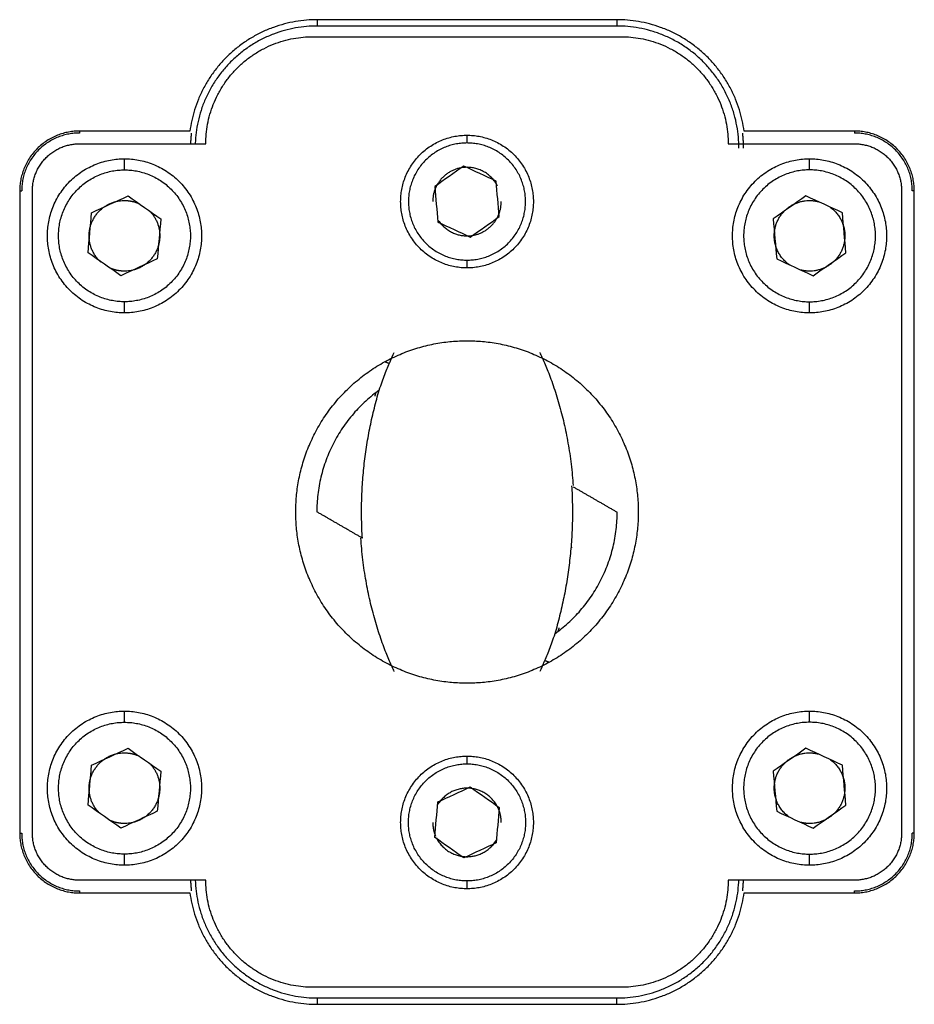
# Model space of a CAD drawing. Header units: millimetres. Extents: x 4946 to 6276, y -4769 to -3439.
# Tile 56 of 195: x 5970 to 6012, y -4546 to -4500. Entities that reach past the tile are written whole.
import ezdxf

# ---------------------------------------------------------------- set-up
doc = ezdxf.new("R2010")
doc.units = ezdxf.units.MM
doc.layers.add('ROXX_NEOmini_FIXTURE', color=7, linetype='Continuous', true_color=0x000000)

msp = doc.modelspace()

# ---------------------------------------------------------------- linework, layer by layer
at = {"layer": 'ROXX_NEOmini_FIXTURE', "color": 18, "lineweight": -3, "true_color": 0x000000}
for points, weights in [([(5984.165, -4499.55), (5978.916, -4499.55), (5978.222, -4504.752)], [1, 0.752423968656, 1]), ([(6004.107, -4504.752), (6003.413, -4499.55), (5998.165, -4499.55)], [1, 0.752423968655, 1]), ([(5984.165, -4499.845), (5978.683, -4499.845), (5978.469, -4505.322)], [1, 0.715122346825, 0.984407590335]), ([(6003.865, -4505.545), (6003.865, -4499.845), (5998.165, -4499.845)], [1, 0.707106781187, 1]), ([(5978.965, -4505.345), (5978.965, -4500.345), (5983.965, -4500.345)], [1, 0.707106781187, 1]), ([(5998.365, -4500.345), (6003.365, -4500.345), (6003.365, -4505.345)], [1, 0.707106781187, 1]), ([(5973.065, -4504.752), (5970.272, -4504.752), (5970.272, -4507.545)], [1, 0.707106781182, 1]), ([(5973.065, -4504.845), (5970.365, -4504.845), (5970.365, -4507.545)], [1, 0.707106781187, 1]), ([(5978.267, -4505.315), (5978.276, -4505.079), (5978.304, -4504.845)], [0.999222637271, 0.998811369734, 1]), ([(5988.065, -4508.045), (5988.065, -4504.945), (5991.165, -4504.945)], [1, 0.707106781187, 1]), ([(5991.165, -4504.945), (5994.265, -4504.945), (5994.265, -4508.045)], [1, 0.707106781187, 1]), ([(6004.025, -4504.845), (6004.067, -4505.194), (6004.067, -4505.545)], [1, 0.998233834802, 1]), ([(6012.058, -4507.545), (6012.058, -4504.752), (6009.265, -4504.752)], [1, 0.707106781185, 1]), ([(6011.965, -4507.545), (6011.965, -4504.845), (6009.265, -4504.845)], [1, 0.707106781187, 1]), ([(5970.865, -4507.545), (5970.865, -4505.345), (5973.065, -4505.345)], [1, 0.707106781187, 1]), ([(6009.265, -4505.345), (6011.465, -4505.345), (6011.465, -4507.545)], [1, 0.707106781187, 1]), ([(5971.565, -4509.645), (5971.565, -4506.045), (5975.165, -4506.045)], [1, 0.707106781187, 1]), ([(5975.165, -4506.045), (5978.765, -4506.045), (5978.765, -4509.645)], [1, 0.707106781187, 1]), ([(6003.565, -4509.645), (6003.565, -4506.045), (6007.165, -4506.045)], [1, 0.707106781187, 1]), ([(6007.165, -4506.045), (6010.765, -4506.045), (6010.765, -4509.645)], [1, 0.707106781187, 1]), ([(5991.165, -4506.445), (5989.565, -4506.445), (5989.565, -4508.045)], [1, 0.707106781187, 1]), ([(5992.59, -4507.318), (5992.145, -4506.445), (5991.165, -4506.445)], [0.874965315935, 0.797556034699, 1]), ([(5991.165, -4511.145), (5988.065, -4511.145), (5988.065, -4508.045)], [1, 0.707106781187, 1]), ([(5994.265, -4508.045), (5994.265, -4511.145), (5991.165, -4511.145)], [1, 0.707106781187, 1]), ([(5991.165, -4509.645), (5992.765, -4509.645), (5992.765, -4508.045)], [1, 0.707106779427, 1]), ([(6008.124, -4508.303), (6008.815, -4508.796), (6008.815, -4509.645)], [0.859352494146, 0.824411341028, 1]), ([(5976.347, -4508.494), (5976.815, -4508.974), (5976.815, -4509.645)], [0.85359225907, 0.855939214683, 1]), ([(5989.839, -4508.941), (5990.315, -4509.645), (5991.165, -4509.645)], [0.861372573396, 0.819714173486, 1]), ([(5975.165, -4513.245), (5971.565, -4513.245), (5971.565, -4509.645)], [1, 0.707106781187, 1]), ([(5974.067, -4510.877), (5973.515, -4510.385), (5973.515, -4509.645)], [0.854262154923, 0.843365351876, 1]), ([(5978.765, -4509.645), (5978.765, -4513.245), (5975.165, -4513.245)], [1, 0.707106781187, 1]), ([(6007.165, -4513.245), (6003.565, -4513.245), (6003.565, -4509.645)], [1, 0.707106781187, 1]), ([(6006.238, -4511.01), (6005.515, -4510.519), (6005.515, -4509.645)], [0.861230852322, 0.820022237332, 1]), ([(6010.765, -4509.645), (6010.765, -4513.245), (6007.165, -4513.245)], [1, 0.707106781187, 1]), ([(5987.066, -4516.851), (5984.154, -4518.948), (5984.149, -4522.536)], [1, 0.890285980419, 1]), ([(5986.277, -4523.765), (5986.062, -4520.238), (5987.066, -4516.851)], [1, 0.984806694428, 1]), ([(5986.912, -4516.941), (5986.884, -4517.037), (5986.857, -4517.134)], [0.999819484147, 0.999897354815, 1]), ([(5996.052, -4521.325), (5996.267, -4524.851), (5995.263, -4528.238)], [1, 0.984806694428, 1]), ([(5995.263, -4528.238), (5998.175, -4526.142), (5998.18, -4522.554)], [1, 0.890285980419, 1]), ([(5995.426, -4528.117), (5995.449, -4528.036), (5995.472, -4527.956)], [0.999845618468, 0.999914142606, 1]), ([(5971.565, -4535.445), (5971.565, -4531.845), (5975.165, -4531.845)], [1, 0.707106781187, 1]), ([(5975.165, -4531.845), (5978.765, -4531.845), (5978.765, -4535.445)], [1, 0.707106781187, 1]), ([(6003.565, -4535.445), (6003.565, -4531.845), (6007.165, -4531.845)], [1, 0.707106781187, 1]), ([(6007.165, -4531.845), (6010.765, -4531.845), (6010.765, -4535.445)], [1, 0.707106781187, 1]), ([(5988.065, -4537.045), (5988.065, -4533.945), (5991.165, -4533.945)], [1, 0.707106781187, 1]), ([(5991.165, -4533.945), (5994.265, -4533.945), (5994.265, -4537.045)], [1, 0.707106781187, 1]), ([(6008.124, -4534.103), (6008.815, -4534.596), (6008.815, -4535.445)], [0.859352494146, 0.824411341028, 1]), ([(5976.347, -4534.294), (5976.815, -4534.774), (5976.815, -4535.445)], [0.85359225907, 0.855939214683, 1]), ([(5975.165, -4539.045), (5971.565, -4539.045), (5971.565, -4535.445)], [1, 0.707106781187, 1]), ([(5974.005, -4536.619), (5973.515, -4536.134), (5973.515, -4535.445)], [0.853561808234, 0.852443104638, 1]), ([(5978.765, -4535.445), (5978.765, -4539.045), (5975.165, -4539.045)], [1, 0.707106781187, 1]), ([(5991.165, -4535.445), (5990.279, -4535.445), (5989.809, -4536.195)], [1, 0.813454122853, 0.864533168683]), ([(5992.563, -4536.267), (5992.106, -4535.445), (5991.165, -4535.445)], [0.870264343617, 0.804083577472, 1]), ([(6007.165, -4539.045), (6003.565, -4539.045), (6003.565, -4535.445)], [1, 0.707106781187, 1]), ([(6006.256, -4536.822), (6005.515, -4536.333), (6005.515, -4535.445)], [0.862333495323, 0.817695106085, 1]), ([(6010.765, -4535.445), (6010.765, -4539.045), (6007.165, -4539.045)], [1, 0.707106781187, 1]), ([(5992.765, -4537.045), (5992.765, -4536.661), (5992.59, -4536.318)], [1, 0.909550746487, 0.874965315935]), ([(5991.165, -4540.145), (5988.065, -4540.145), (5988.065, -4537.045)], [1, 0.707106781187, 1]), ([(5989.565, -4537.045), (5989.565, -4537.38), (5989.699, -4537.687)], [1, 0.920117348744, 0.883808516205]), ([(5994.265, -4537.045), (5994.265, -4540.145), (5991.165, -4540.145)], [1, 0.707106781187, 1]), ([(5970.272, -4537.545), (5970.272, -4540.338), (5973.065, -4540.338)], [1, 0.707106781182, 1]), ([(5970.365, -4537.545), (5970.365, -4540.245), (5973.065, -4540.245)], [1, 0.707106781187, 1]), ([(5973.065, -4539.745), (5970.865, -4539.745), (5970.865, -4537.545)], [1, 0.707106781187, 1]), ([(5989.739, -4537.771), (5990.184, -4538.645), (5991.165, -4538.645)], [0.874965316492, 0.79755603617, 1]), ([(6009.265, -4540.338), (6012.058, -4540.338), (6012.058, -4537.545)], [1, 0.707106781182, 1]), ([(6009.265, -4540.245), (6011.965, -4540.245), (6011.965, -4537.545)], [1, 0.707106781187, 1]), ([(6011.465, -4537.545), (6011.465, -4539.745), (6009.265, -4539.745)], [1, 0.707106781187, 1]), ([(5991.165, -4538.645), (5992.071, -4538.645), (5992.537, -4537.867)], [1, 0.809895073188, 0.866568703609]), ([(5978.304, -4540.245), (5978.274, -4539.996), (5978.266, -4539.745)], [1, 0.998737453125, 0.999279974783]), ([(5978.468, -4539.745), (5978.661, -4545.245), (5984.165, -4545.245)], [0.985922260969, 0.714323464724, 1]), ([(5983.965, -4544.745), (5978.965, -4544.745), (5978.965, -4539.745)], [1, 0.707106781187, 1]), ([(5998.165, -4545.245), (6003.696, -4545.245), (6003.862, -4539.715)], [1, 0.713266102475, 0.987940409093]), ([(6003.365, -4539.745), (6003.365, -4544.745), (5998.365, -4544.745)], [1, 0.707106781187, 1]), ([(6004.064, -4539.722), (6004.056, -4539.984), (6004.025, -4540.245)], [0.999331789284, 0.998681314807, 1]), ([(5978.222, -4540.338), (5978.916, -4545.54), (5984.165, -4545.54)], [1, 0.752423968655, 1]), ([(5998.165, -4545.54), (6003.413, -4545.54), (6004.107, -4540.338)], [1, 0.752423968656, 1])]:
    msp.add_rational_spline(points, weights, degree=2, dxfattribs=at)
for points, degree in [([(5998.165, -4499.55), (5991.165, -4499.55), (5984.165, -4499.55)], 2), ([(5984.165, -4499.55), (5984.165, -4499.697), (5984.165, -4499.845)], 2), ([(5998.165, -4499.55), (5998.165, -4499.697), (5998.165, -4499.845)], 2), ([(5998.165, -4499.845), (5991.165, -4499.845), (5984.165, -4499.845)], 2), ([(5983.965, -4500.345), (5991.165, -4500.345), (5998.365, -4500.345)], 2), ([(5978.222, -4504.752), (5975.643, -4504.752), (5973.065, -4504.752)], 2), ([(5973.065, -4504.752), (5973.065, -4504.798), (5973.065, -4504.845)], 2), ([(5991.165, -4505.295), (5991.165, -4505.12), (5991.165, -4504.945)], 2), ([(6009.265, -4504.752), (6006.686, -4504.752), (6004.107, -4504.752)], 2), ([(6009.265, -4504.752), (6009.265, -4504.798), (6009.265, -4504.845)], 2), ([(5973.065, -4505.345), (5976.015, -4505.345), (5978.965, -4505.345)], 2), ([(6003.365, -4505.345), (6006.315, -4505.345), (6009.265, -4505.345)], 2), ([(5975.165, -4506.585), (5975.165, -4506.315), (5975.165, -4506.045)], 2), ([(6007.165, -4506.57), (6007.165, -4506.308), (6007.165, -4506.045)], 2), ([(5991.017, -4506.388), (5990.563, -4506.707), (5990.11, -4507.026), (5989.656, -4507.345)], 3), ([(5992.525, -4507.089), (5992.022, -4506.855), (5991.52, -4506.622), (5991.017, -4506.388)], 3), ([(5989.656, -4507.345), (5989.705, -4507.897), (5989.755, -4508.449), (5989.804, -4509.001)], 3), ([(5992.673, -4508.745), (5992.624, -4508.193), (5992.574, -4507.641), (5992.525, -4507.089)], 3), ([(5970.272, -4507.545), (5970.272, -4522.545), (5970.272, -4537.545)], 2), ([(5970.272, -4507.545), (5970.318, -4507.545), (5970.365, -4507.545)], 2), ([(5970.865, -4537.545), (5970.865, -4522.545), (5970.865, -4507.545)], 2), ([(5973.633, -4508.568), (5974.199, -4508.305), (5974.765, -4508.043), (5975.331, -4507.78)], 3), ([(5975.331, -4507.78), (5975.842, -4508.139), (5976.352, -4508.498), (5976.863, -4508.856)], 3), ([(6006.998, -4507.78), (6006.488, -4508.139), (6005.977, -4508.498), (6005.466, -4508.856)], 3), ([(6008.696, -4508.568), (6008.13, -4508.305), (6007.564, -4508.043), (6006.998, -4507.78)], 3), ([(6011.465, -4507.545), (6011.465, -4522.545), (6011.465, -4537.545)], 2), ([(6012.058, -4507.545), (6012.011, -4507.545), (6011.965, -4507.545)], 2), ([(6012.058, -4537.545), (6012.058, -4522.545), (6012.058, -4507.545)], 2), ([(5973.466, -4510.433), (5973.522, -4509.811), (5973.577, -4509.19), (5973.633, -4508.568)], 3), ([(5976.863, -4508.856), (5976.807, -4509.478), (5976.752, -4510.1), (5976.696, -4510.721)], 3), ([(5991.312, -4509.701), (5991.766, -4509.382), (5992.219, -4509.064), (5992.673, -4508.745)], 3), ([(6005.466, -4508.856), (6005.522, -4509.478), (6005.577, -4510.1), (6005.633, -4510.721)], 3), ([(6008.863, -4510.433), (6008.807, -4509.811), (6008.752, -4509.19), (6008.696, -4508.568)], 3), ([(5989.804, -4509.001), (5990.307, -4509.234), (5990.81, -4509.468), (5991.312, -4509.701)], 3), ([(5974.998, -4511.51), (5974.488, -4511.151), (5973.977, -4510.792), (5973.466, -4510.433)], 3), ([(6007.331, -4511.51), (6007.842, -4511.151), (6008.352, -4510.792), (6008.863, -4510.433)], 3), ([(5976.696, -4510.721), (5976.13, -4510.984), (5975.564, -4511.247), (5974.998, -4511.51)], 3), ([(5991.165, -4511.145), (5991.165, -4510.957), (5991.165, -4510.768)], 2), ([(6005.633, -4510.721), (6006.199, -4510.984), (6006.765, -4511.247), (6007.331, -4511.51)], 3), ([(5975.165, -4513.245), (5975.165, -4512.984), (5975.165, -4512.722)], 2), ([(6007.165, -4513.245), (6007.165, -4512.985), (6007.165, -4512.725)], 2), ([(5987.066, -4516.851), (5987.155, -4516.582), (5987.33, -4516.097), (5987.578, -4515.498), (5987.71, -4515.217), (5987.769, -4515.099)], 3), ([(5987.517, -4515.607), (5987.443, -4515.58), (5987.369, -4515.552)], 2), ([(5996.124, -4521.367), (5997.152, -4521.96), (5998.18, -4522.554)], 2), ([(5986.277, -4523.765), (5985.213, -4523.15), (5984.149, -4522.536)], 2), ([(5996.061, -4524.224), (5996.062, -4524.213), (5996.063, -4524.203), (5996.063, -4524.192)], 3), ([(5995.263, -4528.238), (5995.174, -4528.507), (5995, -4528.993), (5994.751, -4529.591), (5994.619, -4529.872), (5994.56, -4529.99)], 3), ([(5994.812, -4529.483), (5994.886, -4529.51), (5994.96, -4529.537)], 2), ([(5975.165, -4532.333), (5975.165, -4532.089), (5975.165, -4531.845)], 2), ([(6007.165, -4532.357), (6007.165, -4532.101), (6007.165, -4531.845)], 2), ([(5973.633, -4534.368), (5974.199, -4534.105), (5974.765, -4533.843), (5975.331, -4533.58)], 3), ([(5975.331, -4533.58), (5975.842, -4533.939), (5976.352, -4534.298), (5976.863, -4534.656)], 3), ([(6006.998, -4533.58), (6006.488, -4533.939), (6005.977, -4534.298), (6005.466, -4534.656)], 3), ([(6008.696, -4534.368), (6008.13, -4534.105), (6007.564, -4533.843), (6006.998, -4533.58)], 3), ([(5991.165, -4534.309), (5991.165, -4534.127), (5991.165, -4533.945)], 2), ([(5973.466, -4536.233), (5973.522, -4535.611), (5973.577, -4534.99), (5973.633, -4534.368)], 3), ([(6008.863, -4536.233), (6008.807, -4535.611), (6008.752, -4534.99), (6008.696, -4534.368)], 3), ([(5976.863, -4534.656), (5976.807, -4535.278), (5976.752, -4535.9), (5976.696, -4536.521)], 3), ([(6005.466, -4534.656), (6005.522, -4535.278), (6005.577, -4535.9), (6005.633, -4536.521)], 3), ([(5989.804, -4536.089), (5990.307, -4535.855), (5990.81, -4535.622), (5991.312, -4535.388)], 3), ([(5991.312, -4535.388), (5991.766, -4535.707), (5992.219, -4536.026), (5992.673, -4536.345)], 3), ([(5974.998, -4537.31), (5974.488, -4536.951), (5973.977, -4536.592), (5973.466, -4536.233)], 3), ([(5989.656, -4537.745), (5989.705, -4537.193), (5989.755, -4536.641), (5989.804, -4536.089)], 3), ([(5992.673, -4536.345), (5992.624, -4536.897), (5992.574, -4537.449), (5992.525, -4538.001)], 3), ([(6007.331, -4537.31), (6007.842, -4536.951), (6008.352, -4536.592), (6008.863, -4536.233)], 3), ([(5976.696, -4536.521), (5976.13, -4536.784), (5975.564, -4537.047), (5974.998, -4537.31)], 3), ([(6005.633, -4536.521), (6006.199, -4536.784), (6006.765, -4537.047), (6007.331, -4537.31)], 3), ([(5970.272, -4537.545), (5970.318, -4537.545), (5970.365, -4537.545)], 2), ([(5991.017, -4538.701), (5990.563, -4538.382), (5990.11, -4538.064), (5989.656, -4537.745)], 3), ([(6012.058, -4537.545), (6012.011, -4537.545), (6011.965, -4537.545)], 2), ([(5992.525, -4538.001), (5992.022, -4538.234), (5991.52, -4538.468), (5991.017, -4538.701)], 3), ([(5975.165, -4539.045), (5975.165, -4538.781), (5975.165, -4538.518)], 2), ([(6007.165, -4539.045), (6007.165, -4538.785), (6007.165, -4538.525)], 2), ([(5978.965, -4539.745), (5976.015, -4539.745), (5973.065, -4539.745)], 2), ([(5991.165, -4540.145), (5991.165, -4539.972), (5991.165, -4539.799)], 2), ([(6009.265, -4539.745), (6006.315, -4539.745), (6003.365, -4539.745)], 2), ([(5973.065, -4540.245), (5973.065, -4540.291), (5973.065, -4540.338)], 2), ([(5973.065, -4540.338), (5975.643, -4540.338), (5978.222, -4540.338)], 2), ([(6004.107, -4540.338), (6006.686, -4540.338), (6009.265, -4540.338)], 2), ([(6009.265, -4540.338), (6009.265, -4540.291), (6009.265, -4540.245)], 2), ([(5998.365, -4544.745), (5991.165, -4544.745), (5983.965, -4544.745)], 2), ([(5984.165, -4545.245), (5991.165, -4545.245), (5998.165, -4545.245)], 2), ([(5984.165, -4545.245), (5984.165, -4545.392), (5984.165, -4545.54)], 2), ([(5984.165, -4545.54), (5991.165, -4545.54), (5998.165, -4545.54)], 2), ([(5998.165, -4545.54), (5998.165, -4545.392), (5998.165, -4545.245)], 2)]:
    msp.add_open_spline(points, degree=degree, dxfattribs=at)
for points, weights, knots in [([(5991.165, -4505.309), (5993.9, -4505.309), (5993.9, -4508.045), (5993.9, -4510.78), (5991.165, -4510.78), (5988.429, -4510.78), (5988.429, -4508.045), (5988.429, -4505.309), (5991.165, -4505.309)], [1, 0.707106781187, 1, 0.707106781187, 1, 0.707106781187, 1, 0.707106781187, 1], [0, 0, 0, 5.654867, 5.654867, 11.309734, 11.309734, 16.9646, 16.9646, 22.619467, 22.619467, 22.619467]), ([(5975.165, -4506.565), (5972.085, -4506.565), (5972.085, -4509.645), (5972.085, -4512.725), (5975.165, -4512.725), (5978.245, -4512.725), (5978.245, -4509.645), (5978.245, -4506.565), (5975.165, -4506.565)], [1, 0.707106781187, 1, 0.707106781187, 1, 0.707106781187, 1, 0.707106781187, 1], [0, 0, 0, 5.654867, 5.654867, 11.309734, 11.309734, 16.9646, 16.9646, 22.619467, 22.619467, 22.619467]), ([(6007.165, -4506.565), (6010.245, -4506.565), (6010.245, -4509.645), (6010.245, -4512.725), (6007.165, -4512.725), (6004.085, -4512.725), (6004.085, -4509.645), (6004.085, -4506.565), (6007.165, -4506.565)], [1, 0.707106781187, 1, 0.707106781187, 1, 0.707106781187, 1, 0.707106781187, 1], [0, 0, 0, 5.654867, 5.654867, 11.309734, 11.309734, 16.9646, 16.9646, 22.619467, 22.619467, 22.619467]), ([(5973.515, -4509.645), (5973.515, -4507.995), (5975.165, -4507.995), (5975.556, -4507.995), (5975.905, -4508.17)], [1, 0.707106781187, 1, 0.910587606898, 0.87576559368], [0, 0, 0, 2.591814, 2.591814, 3.383025, 3.383025, 3.383025]), ([(6005.515, -4509.645), (6005.515, -4507.995), (6007.165, -4507.995), (6007.4, -4507.995), (6007.626, -4508.061)], [1, 0.707106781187, 1, 0.944174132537, 0.90962924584], [0, 0, 0, 2.591814, 2.591814, 3.085817, 3.085817, 3.085817]), ([(5976.815, -4509.645), (5976.815, -4511.295), (5975.165, -4511.295), (5974.807, -4511.295), (5974.482, -4511.147)], [1, 0.707106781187, 1, 0.917728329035, 0.881675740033], [0, 0, 0, 2.591814, 2.591814, 3.319836, 3.319836, 3.319836]), ([(6008.815, -4509.645), (6008.815, -4511.295), (6007.165, -4511.295), (6006.959, -4511.295), (6006.759, -4511.244)], [1, 0.707106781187, 1, 0.950849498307, 0.918194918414], [0, 0, 0, 2.591814, 2.591814, 3.026747, 3.026747, 3.026747]), ([(5991.165, -4530.545), (5983.165, -4530.545), (5983.165, -4522.545), (5983.165, -4514.545), (5991.165, -4514.545)], [1, 0.707106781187, 1, 0.707106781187, 1], [0, 0, 0, 12.566371, 12.566371, 25.132741, 25.132741, 25.132741]), ([(5991.165, -4514.545), (5999.165, -4514.545), (5999.165, -4522.545), (5999.165, -4530.545), (5991.165, -4530.545)], [1, 0.707106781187, 1, 0.707106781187, 1], [0, 0, 0, 12.566371, 12.566371, 25.132741, 25.132741, 25.132741]), ([(5975.165, -4532.365), (5972.085, -4532.365), (5972.085, -4535.445), (5972.085, -4538.525), (5975.165, -4538.525), (5978.245, -4538.525), (5978.245, -4535.445), (5978.245, -4532.365), (5975.165, -4532.365)], [1, 0.707106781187, 1, 0.707106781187, 1, 0.707106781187, 1, 0.707106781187, 1], [0, 0, 0, 5.654867, 5.654867, 11.309734, 11.309734, 16.9646, 16.9646, 22.619467, 22.619467, 22.619467]), ([(6007.165, -4532.365), (6010.245, -4532.365), (6010.245, -4535.445), (6010.245, -4538.525), (6007.165, -4538.525), (6004.085, -4538.525), (6004.085, -4535.445), (6004.085, -4532.365), (6007.165, -4532.365)], [1, 0.707106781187, 1, 0.707106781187, 1, 0.707106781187, 1, 0.707106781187, 1], [0, 0, 0, 5.654867, 5.654867, 11.309734, 11.309734, 16.9646, 16.9646, 22.619467, 22.619467, 22.619467]), ([(5973.515, -4535.445), (5973.515, -4533.795), (5975.165, -4533.795), (5975.527, -4533.795), (5975.856, -4533.947)], [1, 0.707106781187, 1, 0.916620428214, 0.880713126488], [0, 0, 0, 2.591814, 2.591814, 3.32964, 3.32964, 3.32964]), ([(6005.515, -4535.445), (6005.515, -4533.795), (6007.165, -4533.795), (6007.377, -4533.795), (6007.583, -4533.849)], [1, 0.707106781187, 1, 0.949261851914, 0.916102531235], [0, 0, 0, 2.591814, 2.591814, 3.040796, 3.040796, 3.040796]), ([(5991.165, -4539.78), (5993.9, -4539.78), (5993.9, -4537.045), (5993.9, -4534.309), (5991.165, -4534.309), (5988.429, -4534.309), (5988.429, -4537.045), (5988.429, -4539.78), (5991.165, -4539.78)], [1, 0.707106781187, 1, 0.707106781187, 1, 0.707106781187, 1, 0.707106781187, 1], [0, 0, 0, 5.654867, 5.654867, 11.309734, 11.309734, 16.9646, 16.9646, 22.619467, 22.619467, 22.619467]), ([(5976.815, -4535.445), (5976.815, -4537.095), (5975.165, -4537.095), (5974.807, -4537.095), (5974.482, -4536.947)], [1, 0.707106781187, 1, 0.917728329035, 0.881675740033], [0, 0, 0, 2.591814, 2.591814, 3.319836, 3.319836, 3.319836]), ([(6008.815, -4535.445), (6008.815, -4537.095), (6007.165, -4537.095), (6006.959, -4537.095), (6006.759, -4537.044)], [1, 0.707106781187, 1, 0.950849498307, 0.918194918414], [0, 0, 0, 2.591814, 2.591814, 3.026747, 3.026747, 3.026747])]:
    msp.add_rational_spline(points, weights, degree=2, knots=knots, dxfattribs=at)
for points, knots in [([(5994.56, -4515.099), (5994.593, -4515.166), (5994.663, -4515.312), (5994.781, -4515.574), (5994.91, -4515.881), (5995.048, -4516.235), (5995.191, -4516.633), (5995.332, -4517.058), (5995.463, -4517.495), (5995.583, -4517.938), (5995.694, -4518.39), (5995.794, -4518.852), (5995.883, -4519.324), (5995.962, -4519.81), (5996.03, -4520.312), (5996.083, -4520.81), (5996.11, -4521.146), (5996.12, -4521.307)], [0, 0, 0, 0, 0.550736, 1.101472, 1.652208, 2.202944, 2.75368, 3.304415, 3.855151, 4.405887, 4.956623, 5.507359, 6.058095, 6.608831, 7.159567, 7.710303, 8.200177, 8.200177, 8.200177, 8.200177]), ([(5987.769, -4529.99), (5987.736, -4529.924), (5987.666, -4529.778), (5987.548, -4529.515), (5987.419, -4529.208), (5987.281, -4528.854), (5987.138, -4528.457), (5986.997, -4528.031), (5986.866, -4527.595), (5986.746, -4527.152), (5986.635, -4526.699), (5986.535, -4526.238), (5986.446, -4525.766), (5986.367, -4525.28), (5986.299, -4524.778), (5986.245, -4524.273), (5986.218, -4523.93), (5986.207, -4523.763)], [0, 0, 0, 0, 0.550736, 1.101472, 1.652208, 2.202944, 2.75368, 3.304415, 3.855151, 4.405887, 4.956623, 5.507359, 6.058095, 6.608831, 7.159567, 7.710303, 8.220076, 8.220076, 8.220076, 8.220076])]:
    msp.add_open_spline(points, degree=3, knots=knots, dxfattribs=at)

doc.saveas('drawing.dxf')
